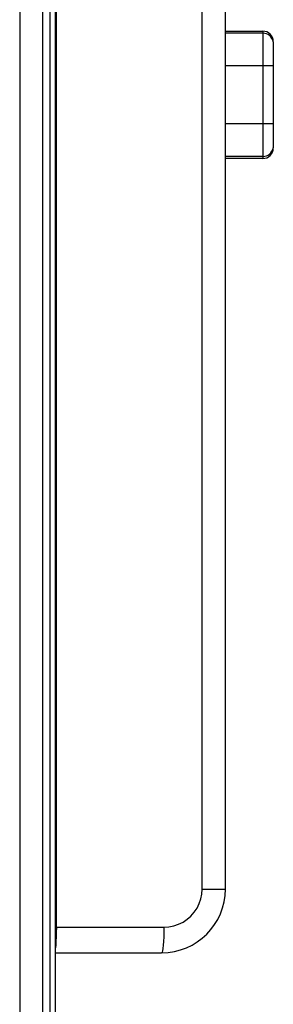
# Model space of a CAD drawing. Header units: millimetres. Extents: x -71 to 747, y -184 to 606.
# Tile 88 of 97: x 556 to 568, y 191 to 237. Entities that reach past the tile are written whole.
import ezdxf

# ---------------------------------------------------------------- set-up
doc = ezdxf.new("R2010")
doc.units = ezdxf.units.MM
doc.header["$LTSCALE"] = 30.734
doc.layers.get('0').update_dxf_attribs({"linetype": 'CONTINUOUS'})

msp = doc.modelspace()

# ---------------------------------------------------------------- linework, layer by layer
at = {"color": 7}
for p, q in [((555.853, 314.68), (555.853, 123.313)), ((556.945, 123.319), (556.945, 314.68)), ((557.265, 314.666), (557.265, 123.319)), ((557.534, 123.33), (557.534, 314.659)), ((557.578, 194.536), (557.578, 242)), ((564.439, 196.336), (564.439, 237.815)), ((565.534, 196.336), (565.534, 237.815)), ((565.534, 236.737), (567.289, 236.737)), ((567.299, 236.637), (565.534, 236.637)), ((567.289, 236.737), (567.289, 236.637)), ((567.299, 236.637), (567.299, 230.837)), ((567.789, 236.237), (567.789, 231.237)), ((567.789, 235.1), (565.534, 235.1)), ((567.789, 232.373), (565.534, 232.373)), ((567.299, 230.837), (565.534, 230.837)), ((567.289, 230.737), (565.534, 230.737)), ((567.289, 230.837), (567.289, 230.737)), ((564.439, 196.336), (565.534, 196.336)), ((557.576, 194.302), (557.57, 194.076)), ((557.578, 194.536), (557.576, 194.302)), ((557.578, 194.536), (562.639, 194.536)), ((557.534, 193.336), (562.534, 193.336))]:
    msp.add_line(p, q, dxfattribs=at)
for points in [[(562.639, 194.536), (562.879, 194.552), (563.109, 194.598), (563.331, 194.674), (563.541, 194.778), (563.737, 194.909), (563.913, 195.064), (564.068, 195.242), (564.199, 195.437), (564.302, 195.648), (564.378, 195.87), (564.423, 196.099), (564.439, 196.336)], [(562.639, 194.536), (562.637, 194.302), (562.631, 194.076), (562.621, 193.869), (562.608, 193.687), (562.592, 193.538), (562.574, 193.427), (562.555, 193.359), (562.534, 193.336)], [(557.57, 194.076), (557.56, 193.869), (557.547, 193.687), (557.534, 193.567)]]:
    msp.add_lwpolyline(points, dxfattribs=at)
for centre, radius, start, end in [((567.289, 236.237), 0.5, 0, 90), ((567.299, 236.137), 0.5, 11.537, 90), ((567.289, 231.237), 0.5, 270, 360), ((567.299, 231.337), 0.5, 270, 348.463), ((562.534, 196.336), 3, 270, 360)]:
    msp.add_arc(centre, radius, start, end, dxfattribs=at)

doc.saveas('drawing.dxf')
